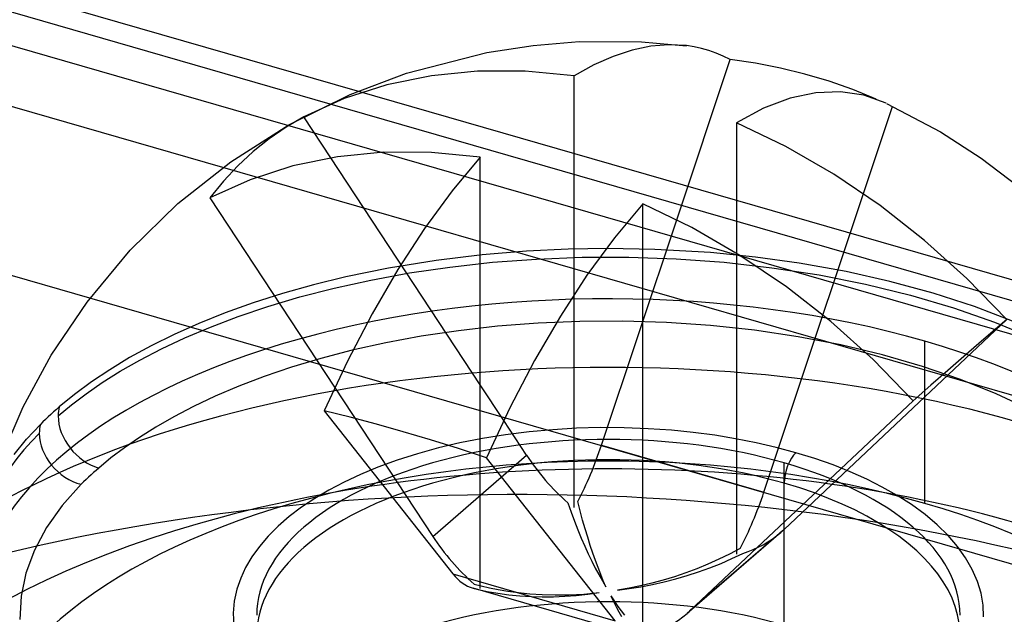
# Model space of a CAD drawing. Header units: millimetres. Extents: x -90 to 88, y -53 to 62.
# Tile 48 of 74: x -13.09 to -8.89, y 47.12 to 49.66. Entities that reach past the tile are written whole.
import ezdxf

# ---------------------------------------------------------------- set-up
doc = ezdxf.new("R2010")
doc.units = ezdxf.units.MM
doc.layers.add('MAIN-1', color=7, linetype='Continuous')
doc.layers.add('MAIN-2', color=7, linetype='Continuous')

msp = doc.modelspace()

# ---------------------------------------------------------------- linework, layer by layer
at = {"layer": 'MAIN-1'}
for p, q in [((-11.6493, 49.3496), (-44.5108, 58.8359)), ((-44.1529, 58.6452), (-11.7681, 49.2965)), ((-12.2244, 49.0241), (-44.5029, 58.3421)), ((-12.7908, 48.4659), (-45.8985, 58.0233)), ((-10.9003, 49.5455), (-10.7035, 49.5614)), ((-10.7035, 49.5614), (-10.4378, 49.5605)), ((-10.4378, 49.5605), (-10.2458, 49.544)), ((-11.0983, 49.5152), (-10.9003, 49.5455)), ((-10.4775, 49.5251), (-10.5588, 49.4985)), ((-10.3982, 49.5416), (-10.4775, 49.5251)), ((-10.3211, 49.5479), (-10.3982, 49.5416)), ((-10.2465, 49.5442), (-10.3211, 49.5479)), ((-10.2142, 49.5393), (-10.2465, 49.5442)), ((-10.1823, 49.5324), (-10.2142, 49.5393)), ((-10.1509, 49.5235), (-10.1823, 49.5324)), ((-10.1201, 49.5126), (-10.1509, 49.5235)), ((-11.4401, 49.4273), (-11.0983, 49.5152)), ((-10.5588, 49.4985), (-10.6417, 49.4618)), ((-10.288, 48.8008), (-10.0599, 49.4847)), ((-10.0897, 49.4997), (-10.1201, 49.5126)), ((-10.0599, 49.4847), (-10.0897, 49.4997)), ((-9.952, 49.4689), (-10.0599, 49.4847)), ((-11.1375, 49.4353), (-11.3346, 49.4159)), ((-10.9346, 49.4351), (-11.1375, 49.4353)), ((-10.7258, 49.4151), (-10.9346, 49.4351)), ((-10.6417, 49.4618), (-10.7258, 49.4151)), ((-9.8457, 49.4481), (-9.952, 49.4689)), ((-9.7411, 49.4225), (-9.8457, 49.4481)), ((-11.6808, 49.3363), (-11.4401, 49.4273)), ((-11.3346, 49.4159), (-11.5251, 49.377)), ((-10.7258, 48.482), (-10.7258, 49.4151)), ((-9.6381, 49.392), (-9.7411, 49.4225)), ((-9.5367, 49.3566), (-9.6381, 49.392)), ((-11.5251, 49.377), (-11.7072, 49.3185)), ((-9.437, 49.3163), (-9.5367, 49.3566)), ((-11.9431, 49.206), (-11.6808, 49.3363)), ((-11.7072, 49.3185), (-11.8791, 49.241)), ((-9.8044, 49.3195), (-9.9174, 49.2768)), ((-9.695, 49.343), (-9.8044, 49.3195)), ((-9.5899, 49.3473), (-9.695, 49.343)), ((-9.4897, 49.3325), (-9.5899, 49.3473)), ((-9.3944, 49.2985), (-9.4897, 49.3325)), ((-9.9174, 49.2768), (-10.0329, 49.2151)), ((-9.3931, 49.2979), (-9.1632, 49.1757)), ((-11.8791, 49.241), (-11.9546, 49.1967)), ((-11.7633, 49.065), (-11.8791, 49.241)), ((-12.1905, 49.0487), (-11.9431, 49.206)), ((-11.9546, 49.1967), (-12.0265, 49.147)), ((-9.8231, 49.1138), (-10.0329, 49.2151)), ((-10.0329, 49.2151), (-10.0329, 48.6583)), ((-12.0265, 49.147), (-12.095, 49.0919)), ((-9.1632, 49.1757), (-8.989, 49.0633)), ((-9.6182, 48.9955), (-9.8231, 49.1138)), ((-12.095, 49.0919), (-12.1599, 49.0315)), ((-11.7346, 49.0695), (-11.9251, 49.0306)), ((-11.5375, 49.0889), (-11.7346, 49.0695)), ((-11.3346, 49.0887), (-11.5375, 49.0889)), ((-11.1258, 49.0686), (-11.3346, 49.0887)), ((-11.1258, 49.0686), (-11.2463, 48.924)), ((-11.1258, 47.794), (-11.1258, 49.0686)), ((-8.989, 49.0633), (-8.8297, 48.9432)), ((-12.4155, 48.87), (-12.1905, 49.0487)), ((-12.1599, 49.0315), (-12.2212, 48.9657)), ((-11.9251, 49.0306), (-12.1072, 48.9721)), ((-12.1072, 48.9721), (-12.2791, 48.8946)), ((-9.4201, 48.8615), (-9.6182, 48.9955)), ((-12.2212, 48.9657), (-12.2791, 48.8946)), ((-11.2463, 48.924), (-11.3635, 48.7642)), ((-12.6189, 48.6711), (-12.4155, 48.87)), ((-10.4329, 48.8686), (-10.5535, 48.724)), ((-10.2231, 48.7674), (-10.4329, 48.8686)), ((-9.2307, 48.7131), (-9.4201, 48.8615)), ((-11.3635, 48.7642), (-11.4773, 48.5894)), ((-10.0182, 48.6491), (-10.2231, 48.7674)), ((-10.5535, 48.724), (-10.6707, 48.5642)), ((-9.0505, 48.5511), (-9.2307, 48.7131)), ((-12.8031, 48.4495), (-12.6189, 48.6711)), ((-9.8201, 48.5151), (-10.0182, 48.6491)), ((-11.4773, 48.5894), (-11.5873, 48.4001)), ((-10.6707, 48.5642), (-10.7844, 48.3894)), ((-9.6307, 48.3667), (-9.8201, 48.5151)), ((-8.8796, 48.3751), (-9.0505, 48.5511)), ((-12.9558, 48.2226), (-12.8031, 48.4495)), ((-11.5873, 48.4001), (-11.6924, 48.1981)), ((-10.7844, 48.3894), (-10.8945, 48.2001)), ((-9.4505, 48.2046), (-9.6307, 48.3667)), ((-8.8796, 48.3751), (-8.9375, 48.3257)), ((-8.9375, 48.3257), (-8.9988, 48.273)), ((-8.9988, 48.273), (-9.0637, 48.2169)), ((-13.0751, 48.0031), (-12.9558, 48.2226)), ((-9.0637, 48.2169), (-9.1322, 48.1575)), ((-11.6924, 48.1981), (-11.7916, 47.985)), ((-10.8945, 48.2001), (-10.9996, 47.9981)), ((-9.2796, 48.0287), (-9.4505, 48.2046)), ((-9.1322, 48.1575), (-9.2041, 48.0948)), ((-11.0258, 47.9442), (-11.1258, 48.0962)), ((-9.2041, 48.0948), (-9.2796, 48.0287)), ((-13.1713, 47.7812), (-13.0751, 48.0031)), ((-11.6813, 47.9581), (-11.7916, 47.985)), ((-10.9996, 47.9981), (-11.0988, 47.785)), ((-11.5689, 47.9286), (-11.6813, 47.9581)), ((-11.4544, 47.8965), (-11.5689, 47.9286)), ((-11.3379, 47.862), (-11.4544, 47.8965)), ((-11.2194, 47.8248), (-11.3379, 47.862)), ((-11.0988, 47.785), (-11.2194, 47.8248))]:
    msp.add_line(p, q, dxfattribs=at)
msp.add_ellipse((-10.5794, 47.287), major_axis=(2.7104, 0), ratio=0.5, start_param=3.141525, end_param=4.18879, dxfattribs=at)
at = {"layer": 'MAIN-2'}
for p, q in [((-45.0485, 58.7594), (84.5485, 21.348)), ((-8.309, 48.3854), (-11.6493, 49.3496)), ((-11.7681, 49.2965), (-8.2367, 48.2771)), ((-9.9159, 47.6392), (-9.3671, 49.2847)), ((-11.1258, 48.0962), (-11.7633, 49.065)), ((-7.9966, 47.8036), (-12.2244, 49.0241)), ((-12.2791, 48.8946), (-11.3285, 47.45)), ((-10.4329, 47.0269), (-10.4329, 48.8686)), ((-10.6087, 47.8392), (-10.288, 48.8008)), ((-10.5833, 48.6784), (-10.7509, 48.6756)), ((-10.3808, 48.6748), (-10.5833, 48.6784)), ((-11.1173, 48.6513), (-11.3139, 48.6275)), ((-10.9292, 48.6669), (-11.1173, 48.6513)), ((-10.7509, 48.6756), (-10.9292, 48.6669)), ((-10.8856, 48.6336), (-10.6912, 48.6411)), ((-10.6912, 48.6411), (-10.492, 48.6415)), ((-10.492, 48.6415), (-10.2897, 48.6345)), ((-10.1442, 48.6609), (-10.3808, 48.6748)), ((-9.9526, 48.6417), (-10.1442, 48.6609)), ((-10.0329, 48.6583), (-10.0329, 47.3733)), ((-9.7661, 48.6159), (-9.9526, 48.6417)), ((-11.5174, 48.5945), (-11.699, 48.5571)), ((-11.3139, 48.6275), (-11.5174, 48.5945)), ((-11.4285, 48.574), (-11.2552, 48.5994)), ((-11.2552, 48.5994), (-11.0739, 48.6195)), ((-11.0739, 48.6195), (-10.8856, 48.6336)), ((-10.2897, 48.6345), (-10.0857, 48.6196)), ((-10.0857, 48.6196), (-9.882, 48.5966)), ((-9.882, 48.5966), (-9.6803, 48.5655)), ((-9.5649, 48.5798), (-9.7661, 48.6159)), ((-11.699, 48.5571), (-11.8374, 48.5232)), ((-11.5932, 48.5439), (-11.4285, 48.574)), ((-9.6803, 48.5655), (-9.4828, 48.5264)), ((-9.3788, 48.5379), (-9.5649, 48.5798)), ((-11.8374, 48.5232), (-11.9694, 48.4861)), ((-11.7488, 48.5096), (-11.5932, 48.5439)), ((-9.4828, 48.5264), (-9.2911, 48.4794)), ((-9.1941, 48.4877), (-9.3788, 48.5379)), ((-11.9694, 48.4861), (-12.095, 48.4461)), ((-12.0318, 48.4312), (-11.895, 48.4719)), ((-11.895, 48.4719), (-11.7488, 48.5096)), ((-10.7258, 47.5733), (-10.7258, 48.482)), ((-9.2911, 48.4794), (-9.1073, 48.4249)), ((-9.0173, 48.4303), (-9.1941, 48.4877)), ((27.4561, 36.8476), (-12.7908, 48.4659)), ((-12.095, 48.4461), (-12.214, 48.4034)), ((-12.1591, 48.3882), (-12.0318, 48.4312)), ((-8.8559, 48.3685), (-9.0173, 48.4303)), ((-12.214, 48.4034), (-12.3262, 48.3584)), ((-12.2772, 48.3434), (-12.1591, 48.3882)), ((-9.1073, 48.4249), (-8.9329, 48.3636)), ((-12.3262, 48.3584), (-12.4316, 48.3115)), ((-12.3861, 48.2972), (-12.2772, 48.3434)), ((-11.0526, 48.3465), (-11.2189, 48.3276)), ((-10.8796, 48.36), (-11.0526, 48.3465)), ((-10.7011, 48.3676), (-10.8796, 48.36)), ((-10.518, 48.3687), (-10.7011, 48.3676)), ((-10.3319, 48.3629), (-10.518, 48.3687)), ((-10.1441, 48.35), (-10.3319, 48.3629)), ((-9.9563, 48.3298), (-10.1441, 48.35)), ((-9.8302, 47.4793), (-8.8796, 48.3751)), ((-8.9329, 48.3636), (-8.7696, 48.2959)), ((-12.4316, 48.3115), (-12.5301, 48.2628)), ((-11.3779, 48.3038), (-11.529, 48.2758)), ((-11.2189, 48.3276), (-11.3779, 48.3038)), ((-9.7703, 48.3021), (-9.9563, 48.3298)), ((-9.5877, 48.267), (-9.7703, 48.3021)), ((-12.5301, 48.2628), (-12.6217, 48.2127)), ((-12.4864, 48.2501), (-12.3861, 48.2972)), ((-11.529, 48.2758), (-11.6717, 48.244)), ((-9.4103, 48.2246), (-9.5877, 48.267)), ((-9.2294, 47.5902), (-9.2294, 48.283)), ((-12.5782, 48.2023), (-12.4864, 48.2501)), ((-11.6717, 48.244), (-11.8059, 48.209)), ((-9.2399, 48.1754), (-9.4103, 48.2246)), ((-12.6217, 48.2127), (-12.7067, 48.1613)), ((-12.6621, 48.1543), (-12.5782, 48.2023)), ((-11.8059, 48.209), (-11.9314, 48.1714)), ((-9.0779, 48.1198), (-9.2399, 48.1754)), ((-12.7067, 48.1613), (-12.785, 48.1089)), ((-12.7384, 48.1063), (-12.6621, 48.1543)), ((-12.0482, 48.1317), (-12.1565, 48.0904)), ((-11.9314, 48.1714), (-12.0482, 48.1317)), ((-12.785, 48.1089), (-12.8568, 48.0558)), ((-12.8076, 48.0586), (-12.7384, 48.1063)), ((-12.1565, 48.0904), (-12.2566, 48.0478)), ((-8.9258, 48.0583), (-9.0779, 48.1198)), ((-12.8568, 48.0558), (-12.9222, 48.0021)), ((-12.8702, 48.0113), (-12.8076, 48.0586)), ((-12.2566, 48.0478), (-12.3486, 48.0043)), ((-8.7848, 47.9916), (-8.9258, 48.0583)), ((-12.9266, 47.9646), (-12.8702, 48.0113)), ((-10.2302, 47.1329), (-9.2796, 48.0287)), ((-12.9577, 47.9705), (-12.9692, 47.9599)), ((-12.9461, 47.9811), (-12.9577, 47.9705)), ((-12.9343, 47.9917), (-12.9461, 47.9811)), ((-12.9222, 48.0021), (-12.9343, 47.9917)), ((-12.3486, 48.0043), (-12.433, 47.9603)), ((-11.7916, 47.985), (-11.2428, 47.2901)), ((-13.061, 47.8643), (-13.0025, 47.9272)), ((-12.9916, 47.9382), (-13.0025, 47.9272)), ((-12.9805, 47.9491), (-12.9916, 47.9382)), ((-12.9692, 47.9599), (-12.9805, 47.9491)), ((-12.433, 47.9603), (-12.51, 47.9161)), ((-10.9285, 47.7964), (-11.0258, 47.9442)), ((-12.51, 47.9161), (-12.5802, 47.8719)), ((-11.0186, 47.8831), (-11.1171, 47.8673)), ((-10.9178, 47.8958), (-11.0186, 47.8831)), ((-10.8169, 47.9052), (-10.9178, 47.8958)), ((-10.7158, 47.9112), (-10.8169, 47.9052)), ((-10.6144, 47.9139), (-10.7158, 47.9112)), ((-10.5125, 47.9133), (-10.6144, 47.9139)), ((-10.41, 47.9094), (-10.5125, 47.9133)), ((-10.3102, 47.9025), (-10.41, 47.9094)), ((-10.2173, 47.8932), (-10.3102, 47.9025)), ((-10.1261, 47.8812), (-10.2173, 47.8932)), ((-10.0368, 47.8666), (-10.1261, 47.8812)), ((-13.114, 47.7987), (-13.061, 47.8643)), ((-12.5802, 47.8719), (-12.6439, 47.8279)), ((-11.2125, 47.8487), (-11.3048, 47.8271)), ((-11.1171, 47.8673), (-11.2125, 47.8487)), ((-10.6087, 47.8392), (-9.9159, 47.6392)), ((-9.9492, 47.8493), (-10.0368, 47.8666)), ((-9.8634, 47.8293), (-9.9492, 47.8493)), ((-12.6439, 47.8279), (-12.7015, 47.7844)), ((-11.394, 47.8026), (-11.4801, 47.7751)), ((-11.3048, 47.8271), (-11.394, 47.8026)), ((-11.3285, 47.45), (-10.9285, 47.7964)), ((-9.7794, 47.8067), (-9.8634, 47.8293)), ((-9.6985, 47.7817), (-9.7794, 47.8067)), ((-12.7015, 47.7844), (-12.7534, 47.7414)), ((-11.4801, 47.7751), (-11.5636, 47.7446)), ((-11.1258, 47.2269), (-11.1258, 47.794)), ((-10.55, 47.0901), (-11.0988, 47.785)), ((-9.8294, 47.0705), (-9.8294, 47.7634)), ((-9.6212, 47.7546), (-9.6985, 47.7817)), ((-9.5475, 47.7254), (-9.6212, 47.7546)), ((-12.7864, 47.712), (-12.7971, 47.702)), ((-12.7756, 47.7218), (-12.7864, 47.712)), ((-12.7646, 47.7317), (-12.7756, 47.7218)), ((-12.7534, 47.7414), (-12.7646, 47.7317)), ((-11.6374, 47.714), (-11.7067, 47.6817)), ((-11.5636, 47.7446), (-11.6374, 47.714)), ((-9.4774, 47.694), (-9.5475, 47.7254)), ((-12.8279, 47.672), (-12.9093, 47.5811)), ((-12.8178, 47.6821), (-12.8279, 47.672)), ((-12.8075, 47.6921), (-12.8178, 47.6821)), ((-12.7971, 47.702), (-12.8075, 47.6921)), ((-11.7067, 47.6817), (-11.7715, 47.6477)), ((-9.8294, 41.095), (-9.8294, 47.6768)), ((-9.411, 47.6604), (-9.4774, 47.694)), ((-11.7715, 47.6477), (-11.832, 47.6118)), ((-9.3481, 47.6247), (-9.411, 47.6604)), ((-11.832, 47.6118), (-11.8883, 47.5741)), ((-10.7526, 47.5928), (-10.7385, 47.5532)), ((-10.6999, 47.5583), (-10.7103, 47.5984)), ((-9.2865, 47.5852), (-9.3481, 47.6247)), ((-12.9093, 47.5811), (-12.976, 47.4872)), ((-11.8883, 47.5741), (-11.9405, 47.5344)), ((-10.7385, 47.5532), (-10.7243, 47.5149)), ((-10.6893, 47.5195), (-10.6999, 47.5583)), ((-9.2286, 47.5429), (-9.2865, 47.5852)), ((-11.9405, 47.5344), (-11.9883, 47.4929)), ((-10.7243, 47.5149), (-10.7098, 47.478)), ((-10.6786, 47.4821), (-10.6893, 47.5195)), ((-9.1767, 47.4991), (-9.2286, 47.5429)), ((-12.976, 47.4872), (-13.0277, 47.3911)), ((-11.9883, 47.4929), (-12.031, 47.4503)), ((-10.7098, 47.478), (-10.6952, 47.4425)), ((-10.6678, 47.4461), (-10.6786, 47.4821)), ((-9.8439, 47.467), (-10.2439, 47.1206)), ((-9.8302, 47.4793), (-10.2302, 47.1329)), ((-9.1306, 47.4537), (-9.1767, 47.4991)), ((-12.031, 47.4503), (-12.0683, 47.407)), ((-10.6952, 47.4425), (-10.6803, 47.4084)), ((-10.6568, 47.4115), (-10.6678, 47.4461)), ((-9.0903, 47.4068), (-9.1306, 47.4537)), ((-13.0277, 47.3911), (-13.064, 47.2931)), ((-12.0683, 47.407), (-12.1002, 47.3627)), ((-10.6803, 47.4084), (-10.6654, 47.3758)), ((-10.6654, 47.3758), (-10.6504, 47.3446)), ((-10.6458, 47.3783), (-10.6568, 47.4115)), ((-10.6347, 47.3466), (-10.6458, 47.3783)), ((-10.0175, 47.3984), (-10.0626, 47.3744)), ((-10.0522, 47.355), (-10.0061, 47.3773)), ((-9.0559, 47.3583), (-9.0903, 47.4068)), ((-12.1002, 47.3627), (-12.1268, 47.3176)), ((-10.6504, 47.3446), (-10.6353, 47.3149)), ((-10.6235, 47.3164), (-10.6347, 47.3466)), ((-10.1084, 47.3519), (-10.1548, 47.331)), ((-10.1466, 47.3154), (-10.0991, 47.3344)), ((-10.0626, 47.3744), (-10.1084, 47.3519)), ((-10.0991, 47.3344), (-10.0522, 47.355)), ((-9.0273, 47.3083), (-9.0559, 47.3583)), ((-13.064, 47.2931), (-13.0846, 47.1941)), ((-12.1268, 47.3176), (-12.148, 47.2716)), ((-10.6353, 47.3149), (-10.6201, 47.2866)), ((-10.6123, 47.2876), (-10.6235, 47.3164)), ((-10.2492, 47.2939), (-10.2971, 47.2777)), ((-10.2017, 47.3116), (-10.2492, 47.2939)), ((-10.2432, 47.2822), (-10.1947, 47.298)), ((-10.1548, 47.331), (-10.2017, 47.3116)), ((-10.1947, 47.298), (-10.1466, 47.3154)), ((-9.0052, 47.2579), (-9.0273, 47.3083)), ((-12.148, 47.2716), (-12.164, 47.2243)), ((-11.2428, 47.2901), (-10.55, 47.0901)), ((-10.6201, 47.2866), (-10.605, 47.2599)), ((-10.6011, 47.2604), (-10.6123, 47.2876)), ((-10.605, 47.2599), (-10.5899, 47.2347)), ((-10.5899, 47.2347), (-10.6011, 47.2604)), ((-10.3938, 47.25), (-10.4425, 47.2385)), ((-10.3453, 47.2631), (-10.3938, 47.25)), ((-10.3908, 47.2442), (-10.3414, 47.2553)), ((-10.2971, 47.2777), (-10.3453, 47.2631)), ((-10.3414, 47.2553), (-10.2921, 47.268)), ((-10.2921, 47.268), (-10.2432, 47.2822)), ((-8.9899, 47.2074), (-9.0052, 47.2579)), ((-12.164, 47.2243), (-12.1751, 47.1729)), ((-10.4636, 47.0287), (-11.1564, 47.2287)), ((-11.1526, 47.2464), (-11.1215, 47.2382)), ((-11.1412, 47.2252), (-11.0961, 47.2152)), ((-11.1215, 47.2382), (-11.087, 47.2302)), ((-11.0961, 47.2152), (-11.0504, 47.2069)), ((-11.087, 47.2302), (-11.0491, 47.2227)), ((-11.0491, 47.2227), (-11.0078, 47.2158)), ((-11.0078, 47.2158), (-10.9628, 47.2099)), ((-10.9628, 47.2099), (-10.9143, 47.2051)), ((-10.6846, 47.2038), (-10.6185, 47.2098)), ((-10.6674, 47.203), (-10.6185, 47.2098)), ((-10.4913, 47.2287), (-10.5402, 47.2203)), ((-10.5402, 47.2203), (-10.4903, 47.2267)), ((-10.4425, 47.2385), (-10.4913, 47.2287)), ((-10.4903, 47.2267), (-10.4405, 47.2347)), ((-10.4405, 47.2347), (-10.3908, 47.2442)), ((-13.0846, 47.1941), (-13.0894, 47.0945)), ((-12.1751, 47.1729), (-12.1796, 47.1218)), ((-11.0504, 47.2069), (-11.0039, 47.2005)), ((-11.0039, 47.2005), (-10.957, 47.1958)), ((-10.957, 47.1958), (-10.9095, 47.1929)), ((-10.9143, 47.2051), (-10.8622, 47.2017)), ((-10.9095, 47.1929), (-10.8616, 47.1916)), ((-10.8622, 47.2017), (-10.8064, 47.2001)), ((-10.8616, 47.1916), (-10.8134, 47.192)), ((-10.8134, 47.192), (-10.7649, 47.1941)), ((-10.8064, 47.2001), (-10.7472, 47.2007)), ((-10.7649, 47.1941), (-10.7162, 47.1978)), ((-10.7472, 47.2007), (-10.6846, 47.2038)), ((-10.7162, 47.1978), (-10.6674, 47.203)), ((-10.5689, 47.1955), (-10.5576, 47.1713)), ((-10.5689, 47.1955), (-10.5387, 47.15)), ((-10.5576, 47.1713), (-10.5464, 47.1488)), ((-8.9812, 47.1567), (-8.9899, 47.2074)), ((-10.5464, 47.1488), (-10.5352, 47.1279)), ((-10.5387, 47.15), (-10.5105, 47.1136)), ((-10.5352, 47.1279), (-10.524, 47.1086)), ((-8.9791, 47.1059), (-8.9812, 47.1567)), ((-12.1796, 47.1218), (-12.1776, 47.0709))]:
    msp.add_line(p, q, dxfattribs=at)
for centre, major_axis, ratio, start_param, end_param in [((-10.5794, 47.1138), (2.7, 0), 0.5, 1.047198, 3.114744), ((-10.5794, 46.421), (-3.5, 0), 0.5, -2.094395, -0.704158), ((-10.5794, 47.1138), (2.7, 0), 0.5, 0.026865, 1.047198), ((-12.7534, 47.9146), (0.1309, -0.1512), 0.75, -2.653229, -2.427869), ((-12.7534, 47.9146), (0.1309, -0.1512), 0.75, -2.427868, -0.85708), ((-12.8279, 47.8452), (-0.1419, 0.1409), 0.775693, 0.430943, 0.656302), ((-10.5794, 47.287), (2.7104, 0), 0.5, 2.680783, 3.141525), ((-12.8279, 47.8452), (-0.1419, 0.1409), 0.775693, 0.656302, 2.227017), ((-10.5794, 47.0272), (-1.5, 0), 0.5, -2.094395, 1.047198), ((-10.5794, 47.1138), (-1.5, 0), 0.5, -2.094395, 0), ((-10.9114, 48.003), (-0.2163, -0.7494), 0.433013, 1.129831, 1.476586), ((-10.5794, 45.988), (3.5, 0), 0.5, 1.047198, 3.141624), ((-10.5794, 46.421), (2.7, 0), 0.5, 1.047198, 3.141624), ((-10.4042, 48.0709), (-0.5106, 0.5896), 0.75, 1.395937, 1.742692), ((-9.7794, 47.7201), (0.0277, 0.0961), 0.433013, 0.588003, 2.158799), ((-10.9637, 45.1286), (5, 0), 0.5, 1.047198, 2.147128), ((-10.5794, 47.1138), (-1.5, 0), 0.5, -3.141561, -2.094395), ((-10.5794, 47.0272), (-1.5, 0), 0.5, 1.047198, 4.18879), ((-10.2186, 47.803), (-0.2163, -0.7494), 0.433013, 1.129831, 1.476586), ((-10.5794, 46.421), (2.7, 0), 0.5, -0.000001, 1.047198), ((-10.3545, 48.0566), (-0.5106, 0.5896), 0.75, 2.826349, 3.141593), ((-10.3545, 48.0566), (-0.5106, 0.5896), 0.75, -3.141593, -3.110081), ((-10.8042, 47.7245), (-0.5106, 0.5896), 0.75, 1.395937, 1.742692), ((-10.9401, 47.9781), (-0.2163, -0.7494), 0.433013, -0.300581, 0), ((-10.9401, 47.9781), (-0.2163, -0.7494), 0.433013, 0, 0.046174), ((-10.5794, 46.421), (1.5, 0), 0.5, 1.047198, 3.141624), ((-10.5794, 46.421), (-1.5, 0), 0.5, -2.094395, 0.000031), ((-11.2092, 46.5676), (-0.0768, 0.4941), 0.257177, -1.960907, 1.026983), ((-10.7545, 47.7102), (-0.5106, 0.5896), 0.75, -3.141593, -3.110081), ((-10.7545, 47.7102), (-0.5106, 0.5896), 0.75, 2.826349, 3.141593)]:
    msp.add_ellipse(centre, major_axis=major_axis, ratio=ratio, start_param=start_param, end_param=end_param, dxfattribs=at)

doc.saveas('drawing.dxf')
